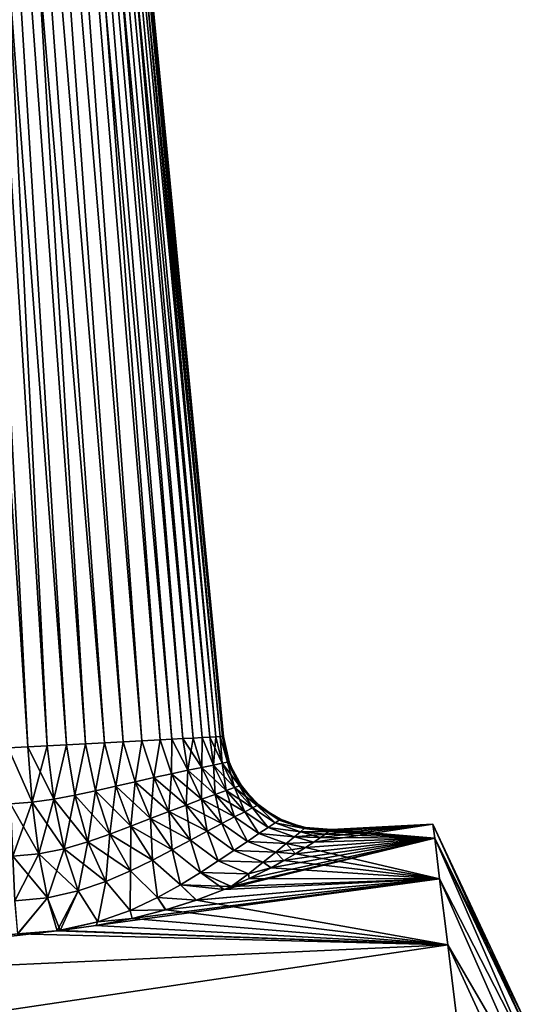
# Model space of a CAD drawing. Header units: millimetres. Extents: x -29 to 75, y -375 to 218.
# Tile 15 of 24: x 57 to 72, y 75 to 104. Entities that reach past the tile are written whole.
import ezdxf

# ---------------------------------------------------------------- set-up
doc = ezdxf.new("R2010")
doc.units = ezdxf.units.MM
doc.header["$LTSCALE"] = 33.374815
for name, color, linetype in [('18', 7, 'CONTINUOUS'), ('19', 7, 'CONTINUOUS'), ('20', 7, 'CONTINUOUS'), ('21', 7, 'CONTINUOUS'), ('22', 7, 'CONTINUOUS'), ('23', 7, 'CONTINUOUS'), ('29', 7, 'CONTINUOUS'), ('30', 7, 'CONTINUOUS')]:
    doc.layers.add(name, color=color, linetype=linetype)

msp = doc.modelspace()

# ---------------------------------------------------------------- linework, layer by layer
at = {"layer": '18', "color": 7, "linetype": 'CONTINUOUS', "true_color": 0xa2afbf}
for points in [[(68.967, 80.613), (69.017, 80.212, -3.844), (66.02, 80.458), (68.967, 80.613)], [(69.017, 80.212, -3.844), (69.162, 79.026, -7.52), (65.26, 79.934, -4.236), (69.017, 80.212, -3.844)], [(65.501, 80.092, -3.55), (69.017, 80.212, -3.844), (65.26, 79.934, -4.236), (65.501, 80.092, -3.55)], [(65.693, 80.223, -2.849), (69.017, 80.212, -3.844), (65.501, 80.092, -3.55), (65.693, 80.223, -2.849)], [(65.838, 80.326, -2.142), (69.017, 80.212, -3.844), (65.693, 80.223, -2.849), (65.838, 80.326, -2.142)], [(65.94, 80.399, -1.43), (69.017, 80.212, -3.844), (65.838, 80.326, -2.142), (65.94, 80.399, -1.43)], [(66, 80.444, -0.716), (69.017, 80.212, -3.844), (65.94, 80.399, -1.43), (66, 80.444, -0.716)], [(66.02, 80.458), (69.017, 80.212, -3.844), (66, 80.444, -0.716), (66.02, 80.458)], [(65.26, 79.934, -4.236), (69.162, 79.026, -7.52), (64.97, 79.754, -4.899), (65.26, 79.934, -4.236)], [(64.97, 79.754, -4.899), (69.162, 79.026, -7.52), (64.635, 79.556, -5.525), (64.97, 79.754, -4.899)], [(64.635, 79.556, -5.525), (69.162, 79.026, -7.52), (64.259, 79.349, -6.106), (64.635, 79.556, -5.525)], [(64.259, 79.349, -6.106), (69.162, 79.026, -7.52), (63.62, 79.03, -6.894), (64.259, 79.349, -6.106)], [(69.162, 79.026, -7.52), (69.398, 77.108, -10.867), (62.089, 78.406, -8.17), (69.162, 79.026, -7.52)], [(62.896, 78.712, -7.581), (69.162, 79.026, -7.52), (62.089, 78.406, -8.17), (62.896, 78.712, -7.581)], [(63.104, 78.799, -7.401), (69.162, 79.026, -7.52), (62.896, 78.712, -7.581), (63.104, 78.799, -7.401)], [(63.62, 79.03, -6.894), (69.162, 79.026, -7.52), (63.104, 78.799, -7.401), (63.62, 79.03, -6.894)], [(62.089, 78.406, -8.17), (69.398, 77.108, -10.867), (61.198, 78.123, -8.664), (62.089, 78.406, -8.17)], [(61.198, 78.123, -8.664), (69.398, 77.108, -10.867), (60.222, 77.873, -9.063), (61.198, 78.123, -8.664)], [(59.167, 77.665, -9.36), (69.398, 77.108, -10.867), (58.131, 77.521, -9.539), (59.167, 77.665, -9.36)], [(60.222, 77.873, -9.063), (69.398, 77.108, -10.867), (59.167, 77.665, -9.36), (60.222, 77.873, -9.063)], [(69.398, 77.108, -10.867), (44.897, 75.983, -11.174), (56.894, 77.423, -9.62), (69.398, 77.108, -10.867)], [(58.131, 77.521, -9.539), (69.398, 77.108, -10.867), (56.894, 77.423, -9.62), (58.131, 77.521, -9.539)], [(45.2, 73.514, -14.227), (44.897, 75.983, -11.174), (69.398, 77.108, -10.867), (45.2, 73.514, -14.227)], [(69.713, 74.541, -13.74), (45.2, 73.514, -14.227), (69.398, 77.108, -10.867), (69.713, 74.541, -13.74)]]:
    msp.add_3dface(points, dxfattribs=at)
at = {"layer": '19', "color": 7, "linetype": 'CONTINUOUS', "true_color": 0xa2afbf}
for points in [[(69.017, 80.212, -3.844), (68.967, 80.613), (71.672, 74.661, -2.437), (69.017, 80.212, -3.844)], [(71.672, 74.661, -2.437), (68.967, 80.613), (71.642, 74.899), (71.672, 74.661, -2.437)], [(69.162, 79.026, -7.52), (69.017, 80.212, -3.844), (71.758, 73.955, -4.781), (69.162, 79.026, -7.52)], [(71.758, 73.955, -4.781), (69.017, 80.212, -3.844), (71.672, 74.661, -2.437), (71.758, 73.955, -4.781)], [(69.398, 77.108, -10.867), (69.162, 79.026, -7.52), (71.899, 72.809, -6.941), (69.398, 77.108, -10.867)], [(71.899, 72.809, -6.941), (69.162, 79.026, -7.52), (71.758, 73.955, -4.781), (71.899, 72.809, -6.941)], [(69.713, 74.541, -13.74), (69.398, 77.108, -10.867), (72.088, 71.267, -8.834), (69.713, 74.541, -13.74)], [(72.088, 71.267, -8.834), (69.398, 77.108, -10.867), (71.899, 72.809, -6.941), (72.088, 71.267, -8.834)]]:
    msp.add_3dface(points, dxfattribs=at)
at = {"layer": '20', "color": 7, "linetype": 'CONTINUOUS', "true_color": 0xa2afbf}
for points in [[(69.017, 80.212, 3.844), (68.967, 80.613), (65.501, 80.092, 3.55), (69.017, 80.212, 3.844)], [(65.501, 80.092, 3.55), (68.967, 80.613), (65.693, 80.223, 2.849), (65.501, 80.092, 3.55)], [(65.693, 80.223, 2.849), (68.967, 80.613), (65.838, 80.326, 2.142), (65.693, 80.223, 2.849)], [(65.838, 80.326, 2.142), (68.967, 80.613), (65.94, 80.399, 1.43), (65.838, 80.326, 2.142)], [(65.94, 80.399, 1.43), (68.967, 80.613), (66, 80.444, 0.716), (65.94, 80.399, 1.43)], [(68.967, 80.613), (66.02, 80.458), (66, 80.444, 0.716), (68.967, 80.613)], [(69.162, 79.026, 7.52), (69.017, 80.212, 3.844), (62.896, 78.712, 7.581), (69.162, 79.026, 7.52)], [(62.896, 78.712, 7.581), (69.017, 80.212, 3.844), (63.105, 78.799, 7.401), (62.896, 78.712, 7.581)], [(63.105, 78.799, 7.401), (69.017, 80.212, 3.844), (63.62, 79.03, 6.894), (63.105, 78.799, 7.401)], [(63.62, 79.03, 6.894), (69.017, 80.212, 3.844), (64.258, 79.349, 6.106), (63.62, 79.03, 6.894)], [(64.258, 79.349, 6.106), (69.017, 80.212, 3.844), (64.635, 79.556, 5.525), (64.258, 79.349, 6.106)], [(64.635, 79.556, 5.525), (69.017, 80.212, 3.844), (64.97, 79.754, 4.899), (64.635, 79.556, 5.525)], [(64.97, 79.754, 4.899), (69.017, 80.212, 3.844), (65.26, 79.934, 4.236), (64.97, 79.754, 4.899)], [(65.26, 79.934, 4.236), (69.017, 80.212, 3.844), (65.501, 80.092, 3.55), (65.26, 79.934, 4.236)], [(69.398, 77.108, 10.867), (69.162, 79.026, 7.52), (59.164, 77.664, 9.361), (69.398, 77.108, 10.867)], [(59.164, 77.664, 9.361), (69.162, 79.026, 7.52), (60.219, 77.872, 9.064), (59.164, 77.664, 9.361)], [(60.219, 77.872, 9.064), (69.162, 79.026, 7.52), (61.195, 78.123, 8.666), (60.219, 77.872, 9.064)], [(61.195, 78.123, 8.666), (69.162, 79.026, 7.52), (62.087, 78.406, 8.172), (61.195, 78.123, 8.666)], [(62.087, 78.406, 8.172), (69.162, 79.026, 7.52), (62.896, 78.712, 7.581), (62.087, 78.406, 8.172)], [(58.045, 77.512, 9.549), (69.398, 77.108, 10.867), (59.164, 77.664, 9.361), (58.045, 77.512, 9.549)], [(44.897, 75.983, 11.172), (69.398, 77.108, 10.867), (58.045, 77.512, 9.549), (44.897, 75.983, 11.172)], [(56.889, 77.423, 9.62), (44.897, 75.983, 11.172), (58.045, 77.512, 9.549), (56.889, 77.423, 9.62)], [(44.897, 75.983, 11.172), (45.2, 73.515, 14.224), (69.398, 77.108, 10.867), (44.897, 75.983, 11.172)], [(69.398, 77.108, 10.867), (45.2, 73.515, 14.224), (69.713, 74.541, 13.74), (69.398, 77.108, 10.867)]]:
    msp.add_3dface(points, dxfattribs=at)
at = {"layer": '21', "color": 7, "linetype": 'CONTINUOUS', "true_color": 0xa2afbf}
for points in [[(71.642, 74.899), (68.967, 80.613), (69.017, 80.212, 3.844), (71.642, 74.899)], [(71.642, 74.899), (69.017, 80.212, 3.844), (71.672, 74.661, 2.437), (71.642, 74.899)], [(69.017, 80.212, 3.844), (69.162, 79.026, 7.52), (71.758, 73.955, 4.781), (69.017, 80.212, 3.844)], [(69.017, 80.212, 3.844), (71.758, 73.955, 4.781), (71.672, 74.661, 2.437), (69.017, 80.212, 3.844)], [(69.162, 79.026, 7.52), (69.398, 77.108, 10.867), (71.899, 72.809, 6.941), (69.162, 79.026, 7.52)], [(69.162, 79.026, 7.52), (71.899, 72.809, 6.941), (71.758, 73.955, 4.781), (69.162, 79.026, 7.52)], [(69.398, 77.108, 10.867), (69.713, 74.541, 13.74), (72.088, 71.267, 8.834), (69.398, 77.108, 10.867)], [(69.398, 77.108, 10.867), (72.088, 71.267, 8.834), (71.899, 72.809, 6.941), (69.398, 77.108, 10.867)]]:
    msp.add_3dface(points, dxfattribs=at)
at = {"layer": '22', "color": 7, "linetype": 'CONTINUOUS', "true_color": 0xa2afbf}
for points in [[(55.339, 131.197, -3.994), (55.948, 131.229, -3.742), (58.866, 82.956, -5.879), (55.339, 131.197, -3.994)], [(55.948, 131.229, -3.742), (56.509, 131.259, -3.398), (59.961, 83.014, -5.323), (55.948, 131.229, -3.742)], [(58.866, 82.956, -5.879), (55.948, 131.229, -3.742), (59.415, 82.985, -5.634), (58.866, 82.956, -5.879)], [(59.415, 82.985, -5.634), (55.948, 131.229, -3.742), (59.961, 83.014, -5.323), (59.415, 82.985, -5.634)], [(56.509, 131.259, -3.398), (57.009, 131.285, -2.969), (60.503, 83.042, -4.935), (56.509, 131.259, -3.398)], [(59.961, 83.014, -5.323), (56.509, 131.259, -3.398), (60.503, 83.042, -4.935), (59.961, 83.014, -5.323)], [(57.009, 131.285, -2.969), (57.437, 131.307, -2.468), (61.034, 83.07, -4.46), (57.009, 131.285, -2.969)], [(60.503, 83.042, -4.935), (57.009, 131.285, -2.969), (61.034, 83.07, -4.46), (60.503, 83.042, -4.935)], [(57.437, 131.307, -2.468), (57.78, 131.325, -1.906), (61.699, 83.105, -3.673), (57.437, 131.307, -2.468)], [(61.034, 83.07, -4.46), (57.437, 131.307, -2.468), (61.375, 83.088, -4.09), (61.034, 83.07, -4.46)], [(61.375, 83.088, -4.09), (57.437, 131.307, -2.468), (61.699, 83.105, -3.673), (61.375, 83.088, -4.09)], [(57.78, 131.325, -1.906), (58.032, 131.338, -1.298), (62.26, 83.134, -2.723), (57.78, 131.325, -1.906)], [(61.699, 83.105, -3.673), (57.78, 131.325, -1.906), (61.998, 83.121, -3.215), (61.699, 83.105, -3.673)], [(61.998, 83.121, -3.215), (57.78, 131.325, -1.906), (62.26, 83.134, -2.723), (61.998, 83.121, -3.215)], [(58.032, 131.338, -1.298), (58.186, 131.346, -0.657), (62.652, 83.155, -1.669), (58.032, 131.338, -1.298)], [(62.26, 83.134, -2.723), (58.032, 131.338, -1.298), (62.48, 83.146, -2.205), (62.26, 83.134, -2.723)], [(62.48, 83.146, -2.205), (58.032, 131.338, -1.298), (62.652, 83.155, -1.669), (62.48, 83.146, -2.205)], [(58.186, 131.346, -0.657), (58.237, 131.349), (62.852, 83.165, -0.562), (58.186, 131.346, -0.657)], [(62.652, 83.155, -1.669), (58.186, 131.346, -0.657), (62.777, 83.161, -1.12), (62.652, 83.155, -1.669)], [(62.777, 83.161, -1.12), (58.186, 131.346, -0.657), (62.852, 83.165, -0.562), (62.777, 83.161, -1.12)], [(62.852, 83.165, -0.562), (58.237, 131.349), (62.877, 83.167), (62.852, 83.165, -0.562)], [(54.699, 131.164, -4.148), (55.339, 131.197, -3.994), (57.754, 82.898, -6.2), (54.699, 131.164, -4.148)], [(56.621, 82.839, -6.311), (54.699, 131.164, -4.148), (57.19, 82.869, -6.281), (56.621, 82.839, -6.311)], [(57.19, 82.869, -6.281), (54.699, 131.164, -4.148), (57.754, 82.898, -6.2), (57.19, 82.869, -6.281)], [(57.754, 82.898, -6.2), (55.339, 131.197, -3.994), (58.312, 82.927, -6.067), (57.754, 82.898, -6.2)], [(58.312, 82.927, -6.067), (55.339, 131.197, -3.994), (58.866, 82.956, -5.879), (58.312, 82.927, -6.067)]]:
    msp.add_3dface(points, dxfattribs=at)
at = {"layer": '23', "color": 7, "linetype": 'CONTINUOUS', "true_color": 0xa2afbf}
for points in [[(55.948, 131.229, 3.742), (55.339, 131.197, 3.994), (59.413, 82.985, 5.635), (55.948, 131.229, 3.742)], [(56.509, 131.259, 3.398), (55.948, 131.229, 3.742), (59.96, 83.014, 5.323), (56.509, 131.259, 3.398)], [(59.96, 83.014, 5.323), (55.948, 131.229, 3.742), (59.413, 82.985, 5.635), (59.96, 83.014, 5.323)], [(57.009, 131.285, 2.969), (56.509, 131.259, 3.398), (60.503, 83.042, 4.935), (57.009, 131.285, 2.969)], [(60.503, 83.042, 4.935), (56.509, 131.259, 3.398), (59.96, 83.014, 5.323), (60.503, 83.042, 4.935)], [(57.437, 131.307, 2.468), (57.009, 131.285, 2.969), (61.374, 83.088, 4.09), (57.437, 131.307, 2.468)], [(61.374, 83.088, 4.09), (57.009, 131.285, 2.969), (61.033, 83.07, 4.46), (61.374, 83.088, 4.09)], [(61.033, 83.07, 4.46), (57.009, 131.285, 2.969), (60.503, 83.042, 4.935), (61.033, 83.07, 4.46)], [(57.78, 131.325, 1.906), (57.437, 131.307, 2.468), (61.998, 83.121, 3.215), (57.78, 131.325, 1.906)], [(61.998, 83.121, 3.215), (57.437, 131.307, 2.468), (61.699, 83.105, 3.673), (61.998, 83.121, 3.215)], [(61.699, 83.105, 3.673), (57.437, 131.307, 2.468), (61.374, 83.088, 4.09), (61.699, 83.105, 3.673)], [(58.032, 131.338, 1.298), (57.78, 131.325, 1.906), (62.48, 83.146, 2.205), (58.032, 131.338, 1.298)], [(62.48, 83.146, 2.205), (57.78, 131.325, 1.906), (62.26, 83.134, 2.723), (62.48, 83.146, 2.205)], [(62.26, 83.134, 2.723), (57.78, 131.325, 1.906), (61.998, 83.121, 3.215), (62.26, 83.134, 2.723)], [(58.186, 131.346, 0.657), (58.032, 131.338, 1.298), (62.777, 83.161, 1.12), (58.186, 131.346, 0.657)], [(62.777, 83.161, 1.12), (58.032, 131.338, 1.298), (62.652, 83.155, 1.669), (62.777, 83.161, 1.12)], [(62.652, 83.155, 1.669), (58.032, 131.338, 1.298), (62.48, 83.146, 2.205), (62.652, 83.155, 1.669)], [(62.877, 83.167), (58.237, 131.349), (58.186, 131.346, 0.657), (62.877, 83.167)], [(62.877, 83.167), (58.186, 131.346, 0.657), (62.852, 83.165, 0.562), (62.877, 83.167)], [(62.852, 83.165, 0.562), (58.186, 131.346, 0.657), (62.777, 83.161, 1.12), (62.852, 83.165, 0.562)], [(54.699, 131.164, 4.148), (54.043, 131.129, 4.2), (57.188, 82.869, 6.281), (54.699, 131.164, 4.148)], [(57.188, 82.869, 6.281), (54.043, 131.129, 4.2), (56.619, 82.839, 6.311), (57.188, 82.869, 6.281)], [(55.339, 131.197, 3.994), (54.699, 131.164, 4.148), (58.31, 82.927, 6.067), (55.339, 131.197, 3.994)], [(58.31, 82.927, 6.067), (54.699, 131.164, 4.148), (57.752, 82.898, 6.2), (58.31, 82.927, 6.067)], [(57.752, 82.898, 6.2), (54.699, 131.164, 4.148), (57.188, 82.869, 6.281), (57.752, 82.898, 6.2)], [(59.413, 82.985, 5.635), (55.339, 131.197, 3.994), (58.864, 82.956, 5.88), (59.413, 82.985, 5.635)], [(58.864, 82.956, 5.88), (55.339, 131.197, 3.994), (58.31, 82.927, 6.067), (58.864, 82.956, 5.88)]]:
    msp.add_3dface(points, dxfattribs=at)
at = {"layer": '29', "color": 7, "linetype": 'CONTINUOUS', "true_color": 0xa2afbf}
for points in [[(61.034, 83.07, -4.46), (61.375, 83.088, -4.09), (61.369, 82.084, -4.406), (61.034, 83.07, -4.46)], [(61.375, 83.088, -4.09), (61.838, 82.183, -3.815), (61.369, 82.084, -4.406), (61.375, 83.088, -4.09)], [(61.375, 83.088, -4.09), (61.699, 83.105, -3.673), (61.838, 82.183, -3.815), (61.375, 83.088, -4.09)], [(61.699, 83.105, -3.673), (61.998, 83.121, -3.215), (61.838, 82.183, -3.815), (61.699, 83.105, -3.673)], [(61.998, 83.121, -3.215), (62.248, 82.267, -3.152), (61.838, 82.183, -3.815), (61.998, 83.121, -3.215)], [(61.998, 83.121, -3.215), (62.26, 83.134, -2.723), (62.248, 82.267, -3.152), (61.998, 83.121, -3.215)], [(62.26, 83.134, -2.723), (62.585, 82.336, -2.426), (62.248, 82.267, -3.152), (62.26, 83.134, -2.723)], [(62.26, 83.134, -2.723), (62.48, 83.146, -2.205), (62.585, 82.336, -2.426), (62.26, 83.134, -2.723)], [(62.48, 83.146, -2.205), (62.652, 83.155, -1.669), (62.585, 82.336, -2.426), (62.48, 83.146, -2.205)], [(62.652, 83.155, -1.669), (62.836, 82.386, -1.649), (62.585, 82.336, -2.426), (62.652, 83.155, -1.669)], [(62.652, 83.155, -1.669), (62.777, 83.161, -1.12), (62.836, 82.386, -1.649), (62.652, 83.155, -1.669)], [(62.777, 83.161, -1.12), (62.852, 83.165, -0.562), (62.992, 82.417, -0.834), (62.777, 83.161, -1.12)], [(62.777, 83.161, -1.12), (62.992, 82.417, -0.834), (62.836, 82.386, -1.649), (62.777, 83.161, -1.12)], [(62.852, 83.165, -0.562), (62.877, 83.167), (62.992, 82.417, -0.834), (62.852, 83.165, -0.562)], [(62.877, 83.167), (63.044, 82.427, 0), (62.992, 82.417, -0.834), (62.877, 83.167)], [(56.621, 82.839, -6.311), (57.19, 82.869, -6.281), (57.316, 81.251, -6.557), (56.621, 82.839, -6.311)], [(56.621, 82.839, -6.311), (57.316, 81.251, -6.557), (56.68, 81.202, -6.593), (56.621, 82.839, -6.311)], [(57.19, 82.869, -6.281), (57.754, 82.898, -6.2), (57.316, 81.251, -6.557), (57.19, 82.869, -6.281)], [(57.754, 82.898, -6.2), (57.943, 81.34, -6.45), (57.316, 81.251, -6.557), (57.754, 82.898, -6.2)], [(57.754, 82.898, -6.2), (58.312, 82.927, -6.067), (57.943, 81.34, -6.45), (57.754, 82.898, -6.2)], [(58.312, 82.927, -6.067), (58.557, 81.458, -6.277), (57.943, 81.34, -6.45), (58.312, 82.927, -6.067)], [(58.312, 82.927, -6.067), (58.866, 82.956, -5.879), (58.557, 81.458, -6.277), (58.312, 82.927, -6.067)], [(58.866, 82.956, -5.879), (59.156, 81.589, -6.04), (58.557, 81.458, -6.277), (58.866, 82.956, -5.879)], [(58.866, 82.956, -5.879), (59.415, 82.985, -5.634), (59.156, 81.589, -6.04), (58.866, 82.956, -5.879)], [(59.415, 82.985, -5.634), (59.742, 81.722, -5.737), (59.156, 81.589, -6.04), (59.415, 82.985, -5.634)], [(59.415, 82.985, -5.634), (59.961, 83.014, -5.323), (59.742, 81.722, -5.737), (59.415, 82.985, -5.634)], [(59.961, 83.014, -5.323), (60.31, 81.851, -5.366), (59.742, 81.722, -5.737), (59.961, 83.014, -5.323)], [(59.961, 83.014, -5.323), (60.503, 83.042, -4.935), (60.31, 81.851, -5.366), (59.961, 83.014, -5.323)], [(60.503, 83.042, -4.935), (60.856, 81.973, -4.923), (60.31, 81.851, -5.366), (60.503, 83.042, -4.935)], [(60.503, 83.042, -4.935), (61.034, 83.07, -4.46), (60.856, 81.973, -4.923), (60.503, 83.042, -4.935)], [(61.034, 83.07, -4.46), (61.369, 82.084, -4.406), (60.856, 81.973, -4.923), (61.034, 83.07, -4.46)], [(62.248, 82.267, -3.152), (62.24, 81.34, -3.966), (61.838, 82.183, -3.815), (62.248, 82.267, -3.152)], [(62.634, 81.482, -3.265), (62.24, 81.34, -3.966), (62.248, 82.267, -3.152), (62.634, 81.482, -3.265)], [(62.585, 82.336, -2.426), (62.634, 81.482, -3.265), (62.248, 82.267, -3.152), (62.585, 82.336, -2.426)], [(62.836, 82.386, -1.649), (62.956, 81.597, -2.506), (62.585, 82.336, -2.426), (62.836, 82.386, -1.649)], [(62.956, 81.597, -2.506), (62.634, 81.482, -3.265), (62.585, 82.336, -2.426), (62.956, 81.597, -2.506)], [(62.992, 82.417, -0.834), (63.196, 81.681, -1.7), (62.836, 82.386, -1.649), (62.992, 82.417, -0.834)], [(63.196, 81.681, -1.7), (62.956, 81.597, -2.506), (62.836, 82.386, -1.649), (63.196, 81.681, -1.7)], [(63.044, 82.427, 0), (63.344, 81.732, -0.859), (62.992, 82.417, -0.834), (63.044, 82.427, 0)], [(63.344, 81.732, -0.859), (63.196, 81.681, -1.7), (62.992, 82.417, -0.834), (63.344, 81.732, -0.859)], [(63.101, 82.282, 0), (63.344, 81.732, -0.859), (63.044, 82.427, 0), (63.101, 82.282, 0)], [(63.394, 81.75, 0), (63.344, 81.732, -0.859), (63.101, 82.282, 0), (63.394, 81.75, 0)], [(60.856, 81.973, -4.923), (60.75, 80.776, -5.677), (60.31, 81.851, -5.366), (60.856, 81.973, -4.923)], [(61.288, 80.983, -5.173), (60.75, 80.776, -5.677), (60.856, 81.973, -4.923), (61.288, 80.983, -5.173)], [(61.369, 82.084, -4.406), (61.288, 80.983, -5.173), (60.856, 81.973, -4.923), (61.369, 82.084, -4.406)], [(61.788, 81.172, -4.603), (61.288, 80.983, -5.173), (61.369, 82.084, -4.406), (61.788, 81.172, -4.603)], [(61.838, 82.183, -3.815), (61.788, 81.172, -4.603), (61.369, 82.084, -4.406), (61.838, 82.183, -3.815)], [(62.24, 81.34, -3.966), (61.788, 81.172, -4.603), (61.838, 82.183, -3.815), (62.24, 81.34, -3.966)], [(59.742, 81.722, -5.737), (59.573, 80.325, -6.499), (59.156, 81.589, -6.04), (59.742, 81.722, -5.737)], [(60.178, 80.554, -6.118), (59.573, 80.325, -6.499), (59.742, 81.722, -5.737), (60.178, 80.554, -6.118)], [(60.31, 81.851, -5.366), (60.178, 80.554, -6.118), (59.742, 81.722, -5.737), (60.31, 81.851, -5.366)], [(60.75, 80.776, -5.677), (60.178, 80.554, -6.118), (60.31, 81.851, -5.366), (60.75, 80.776, -5.677)], [(63.196, 81.681, -1.7), (63.497, 80.978, -2.625), (62.956, 81.597, -2.506), (63.196, 81.681, -1.7)], [(63.344, 81.732, -0.859), (63.72, 81.09, -1.775), (63.196, 81.681, -1.7), (63.344, 81.732, -0.859)], [(63.72, 81.09, -1.775), (63.497, 80.978, -2.625), (63.196, 81.681, -1.7), (63.72, 81.09, -1.775)], [(63.394, 81.75, 0), (63.857, 81.159, -0.895), (63.344, 81.732, -0.859), (63.394, 81.75, 0)], [(63.857, 81.159, -0.895), (63.72, 81.09, -1.775), (63.344, 81.732, -0.859), (63.857, 81.159, -0.895)], [(63.582, 81.506, 0), (63.857, 81.159, -0.895), (63.394, 81.75, 0), (63.582, 81.506, 0)], [(58.557, 81.458, -6.277), (58.242, 79.899, -7.068), (57.943, 81.34, -6.45), (58.557, 81.458, -6.277)], [(58.93, 80.099, -6.819), (58.242, 79.899, -7.068), (58.557, 81.458, -6.277), (58.93, 80.099, -6.819)], [(59.156, 81.589, -6.04), (58.93, 80.099, -6.819), (58.557, 81.458, -6.277), (59.156, 81.589, -6.04)], [(59.573, 80.325, -6.499), (58.93, 80.099, -6.819), (59.156, 81.589, -6.04), (59.573, 80.325, -6.499)], [(62.634, 81.482, -3.265), (62.827, 80.632, -4.192), (62.24, 81.34, -3.966), (62.634, 81.482, -3.265)], [(62.956, 81.597, -2.506), (63.197, 80.824, -3.433), (62.634, 81.482, -3.265), (62.956, 81.597, -2.506)], [(63.197, 80.824, -3.433), (62.827, 80.632, -4.192), (62.634, 81.482, -3.265), (63.197, 80.824, -3.433)], [(63.497, 80.978, -2.625), (63.197, 80.824, -3.433), (62.956, 81.597, -2.506), (63.497, 80.978, -2.625)], [(63.904, 81.182, 0), (63.857, 81.159, -0.895), (63.582, 81.506, 0), (63.904, 81.182, 0)], [(57.316, 81.251, -6.557), (56.752, 79.681, -7.281), (56.68, 81.202, -6.593), (57.316, 81.251, -6.557)], [(57.512, 79.751, -7.228), (56.752, 79.681, -7.281), (57.316, 81.251, -6.557), (57.512, 79.751, -7.228)], [(57.943, 81.34, -6.45), (57.512, 79.751, -7.228), (57.316, 81.251, -6.557), (57.943, 81.34, -6.45)], [(58.242, 79.899, -7.068), (57.512, 79.751, -7.228), (57.943, 81.34, -6.45), (58.242, 79.899, -7.068)], [(61.788, 81.172, -4.603), (61.918, 80.152, -5.546), (61.288, 80.983, -5.173), (61.788, 81.172, -4.603)], [(62.24, 81.34, -3.966), (62.398, 80.407, -4.896), (61.788, 81.172, -4.603), (62.24, 81.34, -3.966)], [(62.398, 80.407, -4.896), (61.918, 80.152, -5.546), (61.788, 81.172, -4.603), (62.398, 80.407, -4.896)], [(62.827, 80.632, -4.192), (62.398, 80.407, -4.896), (62.24, 81.34, -3.966), (62.827, 80.632, -4.192)], [(63.72, 81.09, -1.775), (64.177, 80.521, -2.759), (63.497, 80.978, -2.625), (63.72, 81.09, -1.775)], [(63.857, 81.159, -0.895), (64.376, 80.654, -1.859), (63.72, 81.09, -1.775), (63.857, 81.159, -0.895)], [(64.376, 80.654, -1.859), (64.177, 80.521, -2.759), (63.72, 81.09, -1.775), (64.376, 80.654, -1.859)], [(63.904, 81.182, 0), (64.498, 80.735, -0.936), (63.857, 81.159, -0.895), (63.904, 81.182, 0)], [(64.498, 80.735, -0.936), (64.376, 80.654, -1.859), (63.857, 81.159, -0.895), (64.498, 80.735, -0.936)], [(64.273, 80.91, 0), (64.498, 80.735, -0.936), (63.904, 81.182, 0), (64.273, 80.91, 0)], [(61.288, 80.983, -5.173), (61.389, 79.871, -6.144), (60.75, 80.776, -5.677), (61.288, 80.983, -5.173)], [(61.918, 80.152, -5.546), (61.389, 79.871, -6.144), (61.288, 80.983, -5.173), (61.918, 80.152, -5.546)], [(63.197, 80.824, -3.433), (63.571, 80.113, -4.454), (62.827, 80.632, -4.192), (63.197, 80.824, -3.433)], [(63.497, 80.978, -2.625), (63.907, 80.339, -3.625), (63.197, 80.824, -3.433), (63.497, 80.978, -2.625)], [(63.907, 80.339, -3.625), (63.571, 80.113, -4.454), (63.197, 80.824, -3.433), (63.907, 80.339, -3.625)], [(64.177, 80.521, -2.759), (63.907, 80.339, -3.625), (63.497, 80.978, -2.625), (64.177, 80.521, -2.759)], [(64.539, 80.762, 0), (64.498, 80.735, -0.936), (64.273, 80.91, 0), (64.539, 80.762, 0)], [(60.178, 80.554, -6.118), (60.173, 79.257, -7.195), (59.573, 80.325, -6.499), (60.178, 80.554, -6.118)], [(60.811, 79.57, -6.693), (60.173, 79.257, -7.195), (60.178, 80.554, -6.118), (60.811, 79.57, -6.693)], [(60.75, 80.776, -5.677), (60.811, 79.57, -6.693), (60.178, 80.554, -6.118), (60.75, 80.776, -5.677)], [(61.389, 79.871, -6.144), (60.811, 79.57, -6.693), (60.75, 80.776, -5.677), (61.389, 79.871, -6.144)], [(62.827, 80.632, -4.192), (63.176, 79.847, -5.241), (62.398, 80.407, -4.896), (62.827, 80.632, -4.192)], [(63.571, 80.113, -4.454), (63.176, 79.847, -5.241), (62.827, 80.632, -4.192), (63.571, 80.113, -4.454)], [(64.177, 80.521, -2.759), (64.942, 80.249, -2.936), (63.907, 80.339, -3.625), (64.177, 80.521, -2.759)], [(64.376, 80.654, -1.859), (65.118, 80.396, -1.972), (64.177, 80.521, -2.759), (64.376, 80.654, -1.859)], [(65.118, 80.396, -1.972), (64.942, 80.249, -2.936), (64.177, 80.521, -2.759), (65.118, 80.396, -1.972)], [(64.498, 80.735, -0.936), (65.225, 80.485, -0.991), (64.376, 80.654, -1.859), (64.498, 80.735, -0.936)], [(65.225, 80.485, -0.991), (65.118, 80.396, -1.972), (64.376, 80.654, -1.859), (65.225, 80.485, -0.991)], [(64.539, 80.762, 0), (65.225, 80.485, -0.991), (64.498, 80.735, -0.936), (64.539, 80.762, 0)], [(65.112, 80.55, 0), (65.225, 80.485, -0.991), (64.539, 80.762, 0), (65.112, 80.55, 0)], [(65.261, 80.515, 0), (65.225, 80.485, -0.991), (65.112, 80.55, 0), (65.261, 80.515, 0)], [(65.261, 80.515, 0), (66, 80.444, -0.716), (65.225, 80.485, -0.991), (65.261, 80.515, 0)], [(66.02, 80.458), (66, 80.444, -0.716), (65.261, 80.515, 0), (66.02, 80.458)], [(59.573, 80.325, -6.499), (59.459, 78.95, -7.642), (58.93, 80.099, -6.819), (59.573, 80.325, -6.499)], [(60.173, 79.257, -7.195), (59.459, 78.95, -7.642), (59.573, 80.325, -6.499), (60.173, 79.257, -7.195)], [(62.398, 80.407, -4.896), (62.724, 79.544, -5.99), (61.918, 80.152, -5.546), (62.398, 80.407, -4.896)], [(63.176, 79.847, -5.241), (62.724, 79.544, -5.99), (62.398, 80.407, -4.896), (63.176, 79.847, -5.241)], [(63.907, 80.339, -3.625), (64.701, 80.049, -3.876), (63.571, 80.113, -4.454), (63.907, 80.339, -3.625)], [(64.942, 80.249, -2.936), (64.701, 80.049, -3.876), (63.907, 80.339, -3.625), (64.942, 80.249, -2.936)], [(64.942, 80.249, -2.936), (65.501, 80.092, -3.55), (64.701, 80.049, -3.876), (64.942, 80.249, -2.936)], [(65.118, 80.396, -1.972), (65.693, 80.223, -2.849), (64.942, 80.249, -2.936), (65.118, 80.396, -1.972)], [(65.693, 80.223, -2.849), (65.501, 80.092, -3.55), (64.942, 80.249, -2.936), (65.693, 80.223, -2.849)], [(65.225, 80.485, -0.991), (65.94, 80.399, -1.43), (65.118, 80.396, -1.972), (65.225, 80.485, -0.991)], [(65.94, 80.399, -1.43), (65.838, 80.326, -2.142), (65.118, 80.396, -1.972), (65.94, 80.399, -1.43)], [(65.838, 80.326, -2.142), (65.693, 80.223, -2.849), (65.118, 80.396, -1.972), (65.838, 80.326, -2.142)], [(66, 80.444, -0.716), (65.94, 80.399, -1.43), (65.225, 80.485, -0.991), (66, 80.444, -0.716)], [(58.93, 80.099, -6.819), (58.655, 78.676, -8.008), (58.242, 79.899, -7.068), (58.93, 80.099, -6.819)], [(59.459, 78.95, -7.642), (58.655, 78.676, -8.008), (58.93, 80.099, -6.819), (59.459, 78.95, -7.642)], [(61.918, 80.152, -5.546), (62.212, 79.211, -6.705), (61.389, 79.871, -6.144), (61.918, 80.152, -5.546)], [(62.724, 79.544, -5.99), (62.212, 79.211, -6.705), (61.918, 80.152, -5.546), (62.724, 79.544, -5.99)], [(63.571, 80.113, -4.454), (64.398, 79.799, -4.789), (63.176, 79.847, -5.241), (63.571, 80.113, -4.454)], [(64.701, 80.049, -3.876), (64.398, 79.799, -4.789), (63.571, 80.113, -4.454), (64.701, 80.049, -3.876)], [(64.701, 80.049, -3.876), (64.97, 79.754, -4.899), (64.398, 79.799, -4.789), (64.701, 80.049, -3.876)], [(65.501, 80.092, -3.55), (65.26, 79.934, -4.236), (64.701, 80.049, -3.876), (65.501, 80.092, -3.55)], [(65.26, 79.934, -4.236), (64.97, 79.754, -4.899), (64.701, 80.049, -3.876), (65.26, 79.934, -4.236)], [(57.512, 79.751, -7.228), (56.808, 78.383, -8.33), (56.752, 79.681, -7.281), (57.512, 79.751, -7.228)], [(57.761, 78.475, -8.251), (56.808, 78.383, -8.33), (57.512, 79.751, -7.228), (57.761, 78.475, -8.251)], [(58.242, 79.899, -7.068), (57.761, 78.475, -8.251), (57.512, 79.751, -7.228), (58.242, 79.899, -7.068)], [(58.655, 78.676, -8.008), (57.761, 78.475, -8.251), (58.242, 79.899, -7.068), (58.655, 78.676, -8.008)], [(61.389, 79.871, -6.144), (61.631, 78.852, -7.39), (60.811, 79.57, -6.693), (61.389, 79.871, -6.144)], [(62.212, 79.211, -6.705), (61.631, 78.852, -7.39), (61.389, 79.871, -6.144), (62.212, 79.211, -6.705)], [(63.176, 79.847, -5.241), (64.034, 79.505, -5.678), (62.724, 79.544, -5.99), (63.176, 79.847, -5.241)], [(64.398, 79.799, -4.789), (64.034, 79.505, -5.678), (63.176, 79.847, -5.241), (64.398, 79.799, -4.789)], [(64.398, 79.799, -4.789), (64.635, 79.556, -5.525), (64.034, 79.505, -5.678), (64.398, 79.799, -4.789)], [(64.97, 79.754, -4.899), (64.635, 79.556, -5.525), (64.398, 79.799, -4.789), (64.97, 79.754, -4.899)], [(60.811, 79.57, -6.693), (60.959, 78.478, -8.046), (60.173, 79.257, -7.195), (60.811, 79.57, -6.693)], [(61.631, 78.852, -7.39), (60.959, 78.478, -8.046), (60.811, 79.57, -6.693), (61.631, 78.852, -7.39)], [(62.724, 79.544, -5.99), (63.606, 79.17, -6.545), (62.212, 79.211, -6.705), (62.724, 79.544, -5.99)], [(64.034, 79.505, -5.678), (63.606, 79.17, -6.545), (62.724, 79.544, -5.99), (64.034, 79.505, -5.678)], [(64.034, 79.505, -5.678), (64.259, 79.349, -6.106), (63.606, 79.17, -6.545), (64.034, 79.505, -5.678)], [(64.635, 79.556, -5.525), (64.259, 79.349, -6.106), (64.034, 79.505, -5.678), (64.635, 79.556, -5.525)], [(60.173, 79.257, -7.195), (60.166, 78.106, -8.656), (59.459, 78.95, -7.642), (60.173, 79.257, -7.195)], [(60.959, 78.478, -8.046), (60.166, 78.106, -8.656), (60.173, 79.257, -7.195), (60.959, 78.478, -8.046)], [(62.212, 79.211, -6.705), (62.896, 78.712, -7.581), (61.631, 78.852, -7.39), (62.212, 79.211, -6.705)], [(63.104, 78.799, -7.401), (62.896, 78.712, -7.581), (62.212, 79.211, -6.705), (63.104, 78.799, -7.401)], [(63.606, 79.17, -6.545), (63.104, 78.799, -7.401), (62.212, 79.211, -6.705), (63.606, 79.17, -6.545)], [(63.62, 79.03, -6.894), (63.104, 78.799, -7.401), (63.606, 79.17, -6.545), (63.62, 79.03, -6.894)], [(64.259, 79.349, -6.106), (63.62, 79.03, -6.894), (63.606, 79.17, -6.545), (64.259, 79.349, -6.106)], [(59.459, 78.95, -7.642), (59.224, 77.771, -9.179), (58.655, 78.676, -8.008), (59.459, 78.95, -7.642)], [(60.166, 78.106, -8.656), (59.224, 77.771, -9.179), (59.459, 78.95, -7.642), (60.166, 78.106, -8.656)], [(61.631, 78.852, -7.39), (62.089, 78.406, -8.17), (60.959, 78.478, -8.046), (61.631, 78.852, -7.39)], [(62.896, 78.712, -7.581), (62.089, 78.406, -8.17), (61.631, 78.852, -7.39), (62.896, 78.712, -7.581)], [(58.655, 78.676, -8.008), (58.131, 77.521, -9.539), (57.761, 78.475, -8.251), (58.655, 78.676, -8.008)], [(59.224, 77.771, -9.179), (58.131, 77.521, -9.539), (58.655, 78.676, -8.008), (59.224, 77.771, -9.179)], [(57.761, 78.475, -8.251), (56.894, 77.423, -9.62), (56.808, 78.383, -8.33), (57.761, 78.475, -8.251)], [(58.131, 77.521, -9.539), (56.894, 77.423, -9.62), (57.761, 78.475, -8.251), (58.131, 77.521, -9.539)], [(60.959, 78.478, -8.046), (61.198, 78.123, -8.664), (60.166, 78.106, -8.656), (60.959, 78.478, -8.046)], [(62.089, 78.406, -8.17), (61.198, 78.123, -8.664), (60.959, 78.478, -8.046), (62.089, 78.406, -8.17)], [(60.166, 78.106, -8.656), (60.222, 77.873, -9.063), (59.224, 77.771, -9.179), (60.166, 78.106, -8.656)], [(61.198, 78.123, -8.664), (60.222, 77.873, -9.063), (60.166, 78.106, -8.656), (61.198, 78.123, -8.664)], [(59.167, 77.665, -9.36), (58.131, 77.521, -9.539), (59.224, 77.771, -9.179), (59.167, 77.665, -9.36)], [(60.222, 77.873, -9.063), (59.167, 77.665, -9.36), (59.224, 77.771, -9.179), (60.222, 77.873, -9.063)]]:
    msp.add_3dface(points, dxfattribs=at)
at = {"layer": '30', "color": 7, "linetype": 'CONTINUOUS', "true_color": 0xa2afbf}
for points in [[(61.374, 83.088, 4.09), (61.033, 83.07, 4.46), (61.369, 82.084, 4.406), (61.374, 83.088, 4.09)], [(61.374, 83.088, 4.09), (61.369, 82.084, 4.406), (61.838, 82.183, 3.815), (61.374, 83.088, 4.09)], [(61.699, 83.105, 3.673), (61.374, 83.088, 4.09), (61.838, 82.183, 3.815), (61.699, 83.105, 3.673)], [(61.998, 83.121, 3.215), (61.699, 83.105, 3.673), (62.248, 82.267, 3.152), (61.998, 83.121, 3.215)], [(61.699, 83.105, 3.673), (61.838, 82.183, 3.815), (62.248, 82.267, 3.152), (61.699, 83.105, 3.673)], [(62.26, 83.134, 2.723), (61.998, 83.121, 3.215), (62.248, 82.267, 3.152), (62.26, 83.134, 2.723)], [(62.26, 83.134, 2.723), (62.248, 82.267, 3.152), (62.585, 82.336, 2.426), (62.26, 83.134, 2.723)], [(62.48, 83.146, 2.205), (62.26, 83.134, 2.723), (62.585, 82.336, 2.426), (62.48, 83.146, 2.205)], [(62.652, 83.155, 1.669), (62.48, 83.146, 2.205), (62.836, 82.386, 1.649), (62.652, 83.155, 1.669)], [(62.48, 83.146, 2.205), (62.585, 82.336, 2.426), (62.836, 82.386, 1.649), (62.48, 83.146, 2.205)], [(62.777, 83.161, 1.12), (62.652, 83.155, 1.669), (62.836, 82.386, 1.649), (62.777, 83.161, 1.12)], [(62.852, 83.165, 0.562), (62.777, 83.161, 1.12), (62.992, 82.417, 0.834), (62.852, 83.165, 0.562)], [(62.777, 83.161, 1.12), (62.836, 82.386, 1.649), (62.992, 82.417, 0.834), (62.777, 83.161, 1.12)], [(62.877, 83.167), (62.852, 83.165, 0.562), (63.044, 82.427, 0), (62.877, 83.167)], [(63.044, 82.427, 0), (62.852, 83.165, 0.562), (62.992, 82.417, 0.834), (63.044, 82.427, 0)], [(57.188, 82.869, 6.281), (56.619, 82.839, 6.311), (57.316, 81.251, 6.557), (57.188, 82.869, 6.281)], [(56.619, 82.839, 6.311), (56.68, 81.202, 6.593), (57.316, 81.251, 6.557), (56.619, 82.839, 6.311)], [(57.752, 82.898, 6.2), (57.188, 82.869, 6.281), (57.943, 81.34, 6.45), (57.752, 82.898, 6.2)], [(57.188, 82.869, 6.281), (57.316, 81.251, 6.557), (57.943, 81.34, 6.45), (57.188, 82.869, 6.281)], [(58.31, 82.927, 6.067), (57.752, 82.898, 6.2), (57.943, 81.34, 6.45), (58.31, 82.927, 6.067)], [(58.31, 82.927, 6.067), (57.943, 81.34, 6.45), (58.557, 81.458, 6.277), (58.31, 82.927, 6.067)], [(58.864, 82.956, 5.88), (58.31, 82.927, 6.067), (58.557, 81.458, 6.277), (58.864, 82.956, 5.88)], [(58.864, 82.956, 5.88), (58.557, 81.458, 6.277), (59.156, 81.589, 6.04), (58.864, 82.956, 5.88)], [(59.413, 82.985, 5.635), (58.864, 82.956, 5.88), (59.156, 81.589, 6.04), (59.413, 82.985, 5.635)], [(59.413, 82.985, 5.635), (59.156, 81.589, 6.04), (59.742, 81.722, 5.737), (59.413, 82.985, 5.635)], [(59.96, 83.014, 5.323), (59.413, 82.985, 5.635), (59.742, 81.722, 5.737), (59.96, 83.014, 5.323)], [(59.96, 83.014, 5.323), (59.742, 81.722, 5.737), (60.31, 81.851, 5.366), (59.96, 83.014, 5.323)], [(60.503, 83.042, 4.935), (59.96, 83.014, 5.323), (60.31, 81.851, 5.366), (60.503, 83.042, 4.935)], [(60.503, 83.042, 4.935), (60.31, 81.851, 5.366), (60.856, 81.973, 4.923), (60.503, 83.042, 4.935)], [(61.033, 83.07, 4.46), (60.503, 83.042, 4.935), (60.856, 81.973, 4.923), (61.033, 83.07, 4.46)], [(61.033, 83.07, 4.46), (60.856, 81.973, 4.923), (61.369, 82.084, 4.406), (61.033, 83.07, 4.46)], [(61.838, 82.183, 3.815), (62.634, 81.482, 3.265), (62.248, 82.267, 3.152), (61.838, 82.183, 3.815)], [(62.248, 82.267, 3.152), (62.956, 81.597, 2.506), (62.585, 82.336, 2.426), (62.248, 82.267, 3.152)], [(62.634, 81.482, 3.265), (62.956, 81.597, 2.506), (62.248, 82.267, 3.152), (62.634, 81.482, 3.265)], [(62.585, 82.336, 2.426), (63.196, 81.681, 1.7), (62.836, 82.386, 1.649), (62.585, 82.336, 2.426)], [(62.956, 81.597, 2.506), (63.196, 81.681, 1.7), (62.585, 82.336, 2.426), (62.956, 81.597, 2.506)], [(62.836, 82.386, 1.649), (63.344, 81.732, 0.859), (62.992, 82.417, 0.834), (62.836, 82.386, 1.649)], [(63.196, 81.681, 1.7), (63.344, 81.732, 0.859), (62.836, 82.386, 1.649), (63.196, 81.681, 1.7)], [(63.101, 82.282, 0), (63.044, 82.427, 0), (62.992, 82.417, 0.834), (63.101, 82.282, 0)], [(63.394, 81.75, 0), (63.101, 82.282, 0), (62.992, 82.417, 0.834), (63.394, 81.75, 0)], [(63.344, 81.732, 0.859), (63.394, 81.75, 0), (62.992, 82.417, 0.834), (63.344, 81.732, 0.859)], [(60.31, 81.851, 5.366), (61.288, 80.983, 5.173), (60.856, 81.973, 4.923), (60.31, 81.851, 5.366)], [(60.856, 81.973, 4.923), (61.788, 81.172, 4.603), (61.369, 82.084, 4.406), (60.856, 81.973, 4.923)], [(61.288, 80.983, 5.173), (61.788, 81.172, 4.603), (60.856, 81.973, 4.923), (61.288, 80.983, 5.173)], [(61.369, 82.084, 4.406), (62.24, 81.34, 3.966), (61.838, 82.183, 3.815), (61.369, 82.084, 4.406)], [(61.788, 81.172, 4.603), (62.24, 81.34, 3.966), (61.369, 82.084, 4.406), (61.788, 81.172, 4.603)], [(62.24, 81.34, 3.966), (62.634, 81.482, 3.265), (61.838, 82.183, 3.815), (62.24, 81.34, 3.966)], [(59.156, 81.589, 6.04), (60.178, 80.554, 6.118), (59.742, 81.722, 5.737), (59.156, 81.589, 6.04)], [(59.742, 81.722, 5.737), (60.75, 80.776, 5.677), (60.31, 81.851, 5.366), (59.742, 81.722, 5.737)], [(60.178, 80.554, 6.118), (60.75, 80.776, 5.677), (59.742, 81.722, 5.737), (60.178, 80.554, 6.118)], [(60.75, 80.776, 5.677), (61.288, 80.983, 5.173), (60.31, 81.851, 5.366), (60.75, 80.776, 5.677)], [(62.956, 81.597, 2.506), (63.72, 81.09, 1.775), (63.196, 81.681, 1.7), (62.956, 81.597, 2.506)], [(63.196, 81.681, 1.7), (63.857, 81.159, 0.895), (63.344, 81.732, 0.859), (63.196, 81.681, 1.7)], [(63.72, 81.09, 1.775), (63.857, 81.159, 0.895), (63.196, 81.681, 1.7), (63.72, 81.09, 1.775)], [(63.582, 81.506, 0), (63.394, 81.75, 0), (63.344, 81.732, 0.859), (63.582, 81.506, 0)], [(63.904, 81.182, 0), (63.582, 81.506, 0), (63.344, 81.732, 0.859), (63.904, 81.182, 0)], [(63.857, 81.159, 0.895), (63.904, 81.182, 0), (63.344, 81.732, 0.859), (63.857, 81.159, 0.895)], [(57.943, 81.34, 6.45), (58.93, 80.099, 6.819), (58.557, 81.458, 6.277), (57.943, 81.34, 6.45)], [(58.557, 81.458, 6.277), (59.573, 80.325, 6.499), (59.156, 81.589, 6.04), (58.557, 81.458, 6.277)], [(58.93, 80.099, 6.819), (59.573, 80.325, 6.499), (58.557, 81.458, 6.277), (58.93, 80.099, 6.819)], [(59.573, 80.325, 6.499), (60.178, 80.554, 6.118), (59.156, 81.589, 6.04), (59.573, 80.325, 6.499)], [(62.24, 81.34, 3.966), (63.197, 80.824, 3.433), (62.634, 81.482, 3.265), (62.24, 81.34, 3.966)], [(62.634, 81.482, 3.265), (63.497, 80.978, 2.625), (62.956, 81.597, 2.506), (62.634, 81.482, 3.265)], [(63.197, 80.824, 3.433), (63.497, 80.978, 2.625), (62.634, 81.482, 3.265), (63.197, 80.824, 3.433)], [(63.497, 80.978, 2.625), (63.72, 81.09, 1.775), (62.956, 81.597, 2.506), (63.497, 80.978, 2.625)], [(56.68, 81.202, 6.593), (57.512, 79.751, 7.228), (57.316, 81.251, 6.557), (56.68, 81.202, 6.593)], [(56.752, 79.681, 7.281), (57.512, 79.751, 7.228), (56.68, 81.202, 6.593), (56.752, 79.681, 7.281)], [(57.316, 81.251, 6.557), (58.242, 79.899, 7.068), (57.943, 81.34, 6.45), (57.316, 81.251, 6.557)], [(57.512, 79.751, 7.228), (58.242, 79.899, 7.068), (57.316, 81.251, 6.557), (57.512, 79.751, 7.228)], [(58.242, 79.899, 7.068), (58.93, 80.099, 6.819), (57.943, 81.34, 6.45), (58.242, 79.899, 7.068)], [(61.288, 80.983, 5.173), (62.398, 80.407, 4.896), (61.788, 81.172, 4.603), (61.288, 80.983, 5.173)], [(61.788, 81.172, 4.603), (62.827, 80.632, 4.192), (62.24, 81.34, 3.966), (61.788, 81.172, 4.603)], [(62.398, 80.407, 4.896), (62.827, 80.632, 4.192), (61.788, 81.172, 4.603), (62.398, 80.407, 4.896)], [(62.827, 80.632, 4.192), (63.197, 80.824, 3.433), (62.24, 81.34, 3.966), (62.827, 80.632, 4.192)], [(63.72, 81.09, 1.775), (63.497, 80.978, 2.625), (64.177, 80.521, 2.759), (63.72, 81.09, 1.775)], [(63.857, 81.159, 0.895), (63.72, 81.09, 1.775), (64.376, 80.654, 1.859), (63.857, 81.159, 0.895)], [(64.376, 80.654, 1.859), (63.72, 81.09, 1.775), (64.177, 80.521, 2.759), (64.376, 80.654, 1.859)], [(64.273, 80.91, 0), (63.904, 81.182, 0), (63.857, 81.159, 0.895), (64.273, 80.91, 0)], [(64.539, 80.762, 0), (64.273, 80.91, 0), (63.857, 81.159, 0.895), (64.539, 80.762, 0)], [(64.539, 80.762, 0), (63.857, 81.159, 0.895), (64.498, 80.735, 0.936), (64.539, 80.762, 0)], [(64.498, 80.735, 0.936), (63.857, 81.159, 0.895), (64.376, 80.654, 1.859), (64.498, 80.735, 0.936)], [(60.75, 80.776, 5.677), (61.918, 80.152, 5.546), (61.288, 80.983, 5.173), (60.75, 80.776, 5.677)], [(61.918, 80.152, 5.546), (62.398, 80.407, 4.896), (61.288, 80.983, 5.173), (61.918, 80.152, 5.546)], [(63.197, 80.824, 3.433), (62.827, 80.632, 4.192), (63.571, 80.113, 4.454), (63.197, 80.824, 3.433)], [(63.497, 80.978, 2.625), (63.197, 80.824, 3.433), (63.907, 80.339, 3.626), (63.497, 80.978, 2.625)], [(63.907, 80.339, 3.626), (63.197, 80.824, 3.433), (63.571, 80.113, 4.454), (63.907, 80.339, 3.626)], [(64.177, 80.521, 2.759), (63.497, 80.978, 2.625), (63.907, 80.339, 3.626), (64.177, 80.521, 2.759)], [(59.573, 80.325, 6.499), (60.811, 79.57, 6.693), (60.178, 80.554, 6.118), (59.573, 80.325, 6.499)], [(60.178, 80.554, 6.118), (61.389, 79.871, 6.144), (60.75, 80.776, 5.677), (60.178, 80.554, 6.118)], [(60.811, 79.57, 6.693), (61.389, 79.871, 6.144), (60.178, 80.554, 6.118), (60.811, 79.57, 6.693)], [(61.389, 79.871, 6.144), (61.918, 80.152, 5.546), (60.75, 80.776, 5.677), (61.389, 79.871, 6.144)], [(62.827, 80.632, 4.192), (62.398, 80.407, 4.896), (63.175, 79.847, 5.242), (62.827, 80.632, 4.192)], [(63.571, 80.113, 4.454), (62.827, 80.632, 4.192), (63.175, 79.847, 5.242), (63.571, 80.113, 4.454)], [(64.177, 80.521, 2.759), (63.907, 80.339, 3.626), (64.942, 80.249, 2.936), (64.177, 80.521, 2.759)], [(64.376, 80.654, 1.859), (64.177, 80.521, 2.759), (65.118, 80.396, 1.972), (64.376, 80.654, 1.859)], [(65.118, 80.396, 1.972), (64.177, 80.521, 2.759), (64.942, 80.249, 2.936), (65.118, 80.396, 1.972)], [(64.498, 80.735, 0.936), (64.376, 80.654, 1.859), (65.225, 80.485, 0.991), (64.498, 80.735, 0.936)], [(65.225, 80.485, 0.991), (64.376, 80.654, 1.859), (65.118, 80.396, 1.972), (65.225, 80.485, 0.991)], [(65.112, 80.55, 0), (64.539, 80.762, 0), (64.498, 80.735, 0.936), (65.112, 80.55, 0)], [(65.261, 80.515, 0), (65.112, 80.55, 0), (64.498, 80.735, 0.936), (65.261, 80.515, 0)], [(65.261, 80.515, 0), (64.498, 80.735, 0.936), (65.225, 80.485, 0.991), (65.261, 80.515, 0)], [(66.02, 80.458), (65.261, 80.515, 0), (65.225, 80.485, 0.991), (66.02, 80.458)], [(58.93, 80.099, 6.819), (60.173, 79.257, 7.195), (59.573, 80.325, 6.499), (58.93, 80.099, 6.819)], [(60.173, 79.257, 7.195), (60.811, 79.57, 6.693), (59.573, 80.325, 6.499), (60.173, 79.257, 7.195)], [(62.398, 80.407, 4.896), (61.918, 80.152, 5.546), (62.723, 79.544, 5.991), (62.398, 80.407, 4.896)], [(63.175, 79.847, 5.242), (62.398, 80.407, 4.896), (62.723, 79.544, 5.991), (63.175, 79.847, 5.242)], [(63.907, 80.339, 3.626), (63.571, 80.113, 4.454), (64.701, 80.049, 3.876), (63.907, 80.339, 3.626)], [(64.942, 80.249, 2.936), (63.907, 80.339, 3.626), (64.701, 80.049, 3.876), (64.942, 80.249, 2.936)], [(65.501, 80.092, 3.55), (64.942, 80.249, 2.936), (64.701, 80.049, 3.876), (65.501, 80.092, 3.55)], [(65.838, 80.326, 2.142), (65.118, 80.396, 1.972), (64.942, 80.249, 2.936), (65.838, 80.326, 2.142)], [(65.693, 80.223, 2.849), (65.838, 80.326, 2.142), (64.942, 80.249, 2.936), (65.693, 80.223, 2.849)], [(65.501, 80.092, 3.55), (65.693, 80.223, 2.849), (64.942, 80.249, 2.936), (65.501, 80.092, 3.55)], [(65.94, 80.399, 1.43), (65.225, 80.485, 0.991), (65.118, 80.396, 1.972), (65.94, 80.399, 1.43)], [(65.838, 80.326, 2.142), (65.94, 80.399, 1.43), (65.118, 80.396, 1.972), (65.838, 80.326, 2.142)], [(66, 80.444, 0.716), (66.02, 80.458), (65.225, 80.485, 0.991), (66, 80.444, 0.716)], [(65.94, 80.399, 1.43), (66, 80.444, 0.716), (65.225, 80.485, 0.991), (65.94, 80.399, 1.43)], [(58.242, 79.899, 7.068), (59.459, 78.95, 7.642), (58.93, 80.099, 6.819), (58.242, 79.899, 7.068)], [(59.459, 78.95, 7.642), (60.173, 79.257, 7.195), (58.93, 80.099, 6.819), (59.459, 78.95, 7.642)], [(61.918, 80.152, 5.546), (61.389, 79.871, 6.144), (62.212, 79.211, 6.705), (61.918, 80.152, 5.546)], [(62.723, 79.544, 5.991), (61.918, 80.152, 5.546), (62.212, 79.211, 6.705), (62.723, 79.544, 5.991)], [(63.571, 80.113, 4.454), (63.175, 79.847, 5.242), (64.398, 79.799, 4.789), (63.571, 80.113, 4.454)], [(64.701, 80.049, 3.876), (63.571, 80.113, 4.454), (64.398, 79.799, 4.789), (64.701, 80.049, 3.876)], [(65.26, 79.934, 4.236), (64.701, 80.049, 3.876), (64.398, 79.799, 4.789), (65.26, 79.934, 4.236)], [(64.97, 79.754, 4.899), (65.26, 79.934, 4.236), (64.398, 79.799, 4.789), (64.97, 79.754, 4.899)], [(65.26, 79.934, 4.236), (65.501, 80.092, 3.55), (64.701, 80.049, 3.876), (65.26, 79.934, 4.236)], [(56.752, 79.681, 7.281), (57.761, 78.475, 8.251), (57.512, 79.751, 7.228), (56.752, 79.681, 7.281)], [(56.808, 78.383, 8.33), (57.761, 78.475, 8.251), (56.752, 79.681, 7.281), (56.808, 78.383, 8.33)], [(57.512, 79.751, 7.228), (58.655, 78.676, 8.008), (58.242, 79.899, 7.068), (57.512, 79.751, 7.228)], [(57.761, 78.475, 8.251), (58.655, 78.676, 8.008), (57.512, 79.751, 7.228), (57.761, 78.475, 8.251)], [(58.655, 78.676, 8.008), (59.459, 78.95, 7.642), (58.242, 79.899, 7.068), (58.655, 78.676, 8.008)], [(61.389, 79.871, 6.144), (60.811, 79.57, 6.693), (61.63, 78.852, 7.391), (61.389, 79.871, 6.144)], [(62.212, 79.211, 6.705), (61.389, 79.871, 6.144), (61.63, 78.852, 7.391), (62.212, 79.211, 6.705)], [(63.175, 79.847, 5.242), (62.723, 79.544, 5.991), (64.034, 79.505, 5.678), (63.175, 79.847, 5.242)], [(64.398, 79.799, 4.789), (63.175, 79.847, 5.242), (64.034, 79.505, 5.678), (64.398, 79.799, 4.789)], [(64.635, 79.556, 5.525), (64.398, 79.799, 4.789), (64.034, 79.505, 5.678), (64.635, 79.556, 5.525)], [(64.635, 79.556, 5.525), (64.97, 79.754, 4.899), (64.398, 79.799, 4.789), (64.635, 79.556, 5.525)], [(60.811, 79.57, 6.693), (60.173, 79.257, 7.195), (60.958, 78.477, 8.047), (60.811, 79.57, 6.693)], [(61.63, 78.852, 7.391), (60.811, 79.57, 6.693), (60.958, 78.477, 8.047), (61.63, 78.852, 7.391)], [(62.723, 79.544, 5.991), (62.212, 79.211, 6.705), (63.606, 79.17, 6.545), (62.723, 79.544, 5.991)], [(64.034, 79.505, 5.678), (62.723, 79.544, 5.991), (63.606, 79.17, 6.545), (64.034, 79.505, 5.678)], [(64.258, 79.349, 6.106), (64.034, 79.505, 5.678), (63.606, 79.17, 6.545), (64.258, 79.349, 6.106)], [(64.258, 79.349, 6.106), (64.635, 79.556, 5.525), (64.034, 79.505, 5.678), (64.258, 79.349, 6.106)], [(60.173, 79.257, 7.195), (59.459, 78.95, 7.642), (60.165, 78.106, 8.657), (60.173, 79.257, 7.195)], [(60.958, 78.477, 8.047), (60.173, 79.257, 7.195), (60.165, 78.106, 8.657), (60.958, 78.477, 8.047)], [(63.105, 78.799, 7.401), (62.212, 79.211, 6.705), (61.63, 78.852, 7.391), (63.105, 78.799, 7.401)], [(62.212, 79.211, 6.705), (63.105, 78.799, 7.401), (63.606, 79.17, 6.545), (62.212, 79.211, 6.705)], [(63.105, 78.799, 7.401), (63.62, 79.03, 6.894), (63.606, 79.17, 6.545), (63.105, 78.799, 7.401)], [(63.62, 79.03, 6.894), (64.258, 79.349, 6.106), (63.606, 79.17, 6.545), (63.62, 79.03, 6.894)], [(59.459, 78.95, 7.642), (58.655, 78.676, 8.008), (59.223, 77.771, 9.179), (59.459, 78.95, 7.642)], [(60.165, 78.106, 8.657), (59.459, 78.95, 7.642), (59.223, 77.771, 9.179), (60.165, 78.106, 8.657)], [(62.087, 78.406, 8.172), (61.63, 78.852, 7.391), (60.958, 78.477, 8.047), (62.087, 78.406, 8.172)], [(62.087, 78.406, 8.172), (62.896, 78.712, 7.581), (61.63, 78.852, 7.391), (62.087, 78.406, 8.172)], [(62.896, 78.712, 7.581), (63.105, 78.799, 7.401), (61.63, 78.852, 7.391), (62.896, 78.712, 7.581)], [(57.761, 78.475, 8.251), (58.045, 77.512, 9.549), (58.655, 78.676, 8.008), (57.761, 78.475, 8.251)], [(58.655, 78.676, 8.008), (58.045, 77.512, 9.549), (59.223, 77.771, 9.179), (58.655, 78.676, 8.008)], [(56.808, 78.383, 8.33), (56.889, 77.423, 9.62), (57.761, 78.475, 8.251), (56.808, 78.383, 8.33)], [(56.889, 77.423, 9.62), (58.045, 77.512, 9.549), (57.761, 78.475, 8.251), (56.889, 77.423, 9.62)], [(61.195, 78.123, 8.666), (60.958, 78.477, 8.047), (60.165, 78.106, 8.657), (61.195, 78.123, 8.666)], [(61.195, 78.123, 8.666), (62.087, 78.406, 8.172), (60.958, 78.477, 8.047), (61.195, 78.123, 8.666)], [(60.219, 77.872, 9.064), (60.165, 78.106, 8.657), (59.223, 77.771, 9.179), (60.219, 77.872, 9.064)], [(60.219, 77.872, 9.064), (61.195, 78.123, 8.666), (60.165, 78.106, 8.657), (60.219, 77.872, 9.064)], [(58.045, 77.512, 9.549), (59.164, 77.664, 9.361), (59.223, 77.771, 9.179), (58.045, 77.512, 9.549)], [(59.164, 77.664, 9.361), (60.219, 77.872, 9.064), (59.223, 77.771, 9.179), (59.164, 77.664, 9.361)]]:
    msp.add_3dface(points, dxfattribs=at)

doc.saveas('drawing.dxf')
